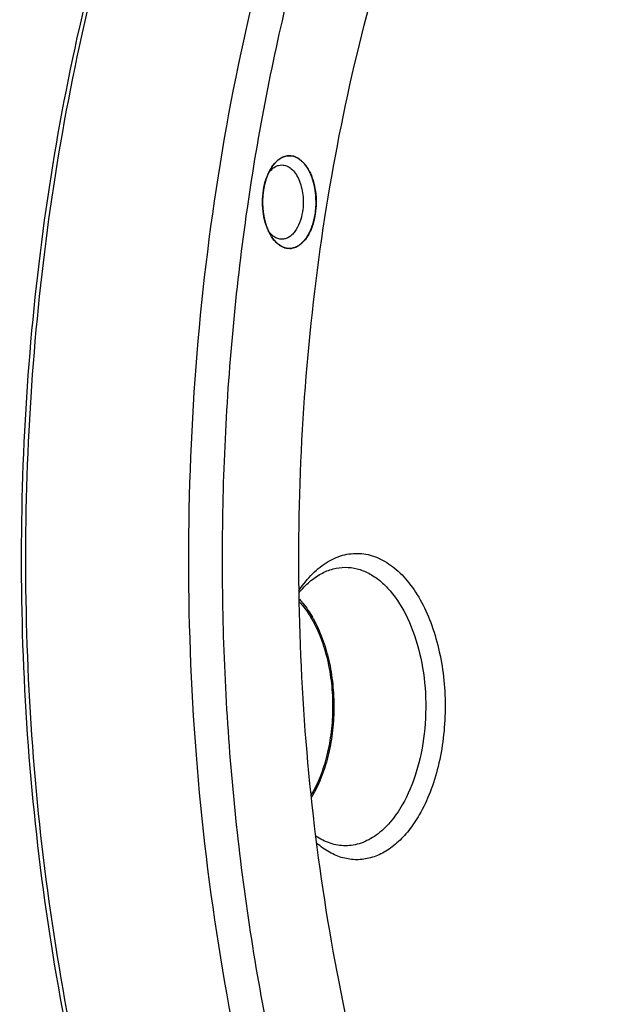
# Model space of a CAD drawing. Header units: millimetres. Extents: x -131 to 420, y 0 to 297.
# Tile 7 of 28: x -97 to -84, y 47 to 68. Entities that reach past the tile are written whole.
import ezdxf

# ---------------------------------------------------------------- set-up
doc = ezdxf.new("R2010")
doc.units = ezdxf.units.MM
doc.header["$LTSCALE"] = 23.1
doc.layers.get('0').update_dxf_attribs({"linetype": 'CONTINUOUS'})
for name, color, linetype in [('02___PRT_ALL_AXES', 7, 'CONTINUOUS'), ('7_ALL_FEATURES', 7, 'CONTINUOUS'), ('AXIS-OSI', 7, 'CONTINUOUS')]:
    doc.layers.add(name, color=color, linetype=linetype)

msp = doc.modelspace()

# ---------------------------------------------------------------- linework, layer by layer
at = {"color": 7, "linetype": 'Continuous'}
for p, q in [((-91.3398, 64.9202), (-91.3414, 64.9147)), ((-91.2732, 65.0966), (-91.2764, 65.0898)), ((-91.3641, 64.8267), (-91.3656, 64.82)), ((-91.4024, 64.5204), (-91.4026, 64.5143)), ((-91.396, 64.6234), (-91.3966, 64.6162)), ((-91.3966, 64.3125), (-91.3959, 64.3039)), ((-91.3658, 64.1096), (-91.364, 64.1015)), ((-91.3109, 63.9215), (-91.309, 63.9164)), ((-91.2761, 63.8379), (-91.2735, 63.8324))]:
    msp.add_line(p, q, dxfattribs=at)
for points, knots in [([(-99.7247, 34.5526), (-100.378, 35.6841), (-101.573, 38.1075), (-102.9887, 42.0151), (-104.0595, 46.2348), (-104.763, 50.6772), (-105.0849, 55.2487), (-105.0183, 59.8524), (-104.5648, 64.3906), (-103.7336, 68.7671), (-102.542, 72.8898), (-101.014, 76.6723), (-99.1795, 80.0361), (-97.0723, 82.9117), (-94.7302, 85.2375), (-92.5768, 86.6961), (-90.7942, 87.5113), (-89.4534, 87.9446), (-88.0953, 88.2061), (-87.1818, 88.2645), (-86.7278, 88.2645)], [0, 0, 0, 0, 0.0623418, 0.1285605, 0.1979793, 0.2697453, 0.3428901, 0.4163805, 0.4891677, 0.5602351, 0.6286479, 0.6936064, 0.7545062, 0.8110079, 0.8631178, 0.9112707, 0.9341679, 0.9564617, 0.9783381, 1, 1, 1, 1]), ([(-85.822, 36.6953), (-86.3438, 37.5991), (-87.3098, 39.5224), (-88.4921, 42.6106), (-89.4329, 45.9383), (-90.1159, 49.449), (-90.53, 53.0835), (-90.668, 56.7804), (-90.5276, 60.477), (-90.1112, 64.1107), (-89.4258, 67.6201), (-88.483, 70.9459), (-87.2984, 74.0322), (-85.8915, 76.8272), (-84.285, 79.2843), (-82.5033, 81.3625), (-80.5746, 83.0252), (-79.1651, 83.8617), (-78.4524, 84.1904)], [0, 0, 0, 0, 0.0598961, 0.1232381, 0.1895192, 0.2581053, 0.3282743, 0.3992472, 0.4702165, 0.5403753, 0.6089444, 0.6752027, 0.7385179, 0.7983818, 0.8544515, 0.9065975, 0.954959, 1, 1, 1, 1]), ([(-90.2683, 64.2054), (-90.267, 64.2191), (-90.2645, 64.2466), (-90.2613, 64.281), (-90.2588, 64.3085), (-90.2569, 64.3291), (-90.255, 64.3497), (-90.2534, 64.3669), (-90.2521, 64.3806), (-90.2513, 64.3892), (-90.2507, 64.3961), (-90.2503, 64.4004), (-90.25, 64.4038), (-90.2497, 64.4064), (-90.2495, 64.4085), (-90.2496, 64.4103), (-90.2496, 64.4121), (-90.2497, 64.4143), (-90.2498, 64.4178), (-90.25, 64.424), (-90.2502, 64.4329), (-90.2505, 64.4435), (-90.2509, 64.4576), (-90.2514, 64.4753), (-90.252, 64.4965), (-90.2526, 64.5177), (-90.2532, 64.5389), (-90.2537, 64.5566), (-90.2541, 64.5707), (-90.2544, 64.5813), (-90.2547, 64.5919), (-90.255, 64.6007), (-90.2552, 64.6078), (-90.2553, 64.6122), (-90.2554, 64.6153), (-90.2554, 64.6171), (-90.2557, 64.6188), (-90.256, 64.6209), (-90.2565, 64.6244), (-90.2572, 64.6286), (-90.2582, 64.6355), (-90.2595, 64.644), (-90.2611, 64.6543), (-90.2632, 64.668), (-90.2658, 64.6851), (-90.2689, 64.7056), (-90.2721, 64.7261), (-90.2752, 64.7467), (-90.2783, 64.7672), (-90.2809, 64.7843), (-90.2828, 64.7963), (-90.2838, 64.8031), (-90.2846, 64.8083), (-90.2852, 64.8125), (-90.2857, 64.8155), (-90.286, 64.8172), (-90.2861, 64.8183), (-90.2862, 64.8192), (-90.2865, 64.82), (-90.2869, 64.8213), (-90.2877, 64.8241), (-90.2888, 64.8281), (-90.2902, 64.8328), (-90.292, 64.8391), (-90.2944, 64.847), (-90.2971, 64.8565), (-90.3008, 64.8691), (-90.3054, 64.8849), (-90.3128, 64.9102), (-90.3201, 64.9355), (-90.3266, 64.9576), (-90.3303, 64.9702), (-90.333, 64.9797), (-90.3358, 64.9891), (-90.3379, 64.9963), (-90.3393, 65.001), (-90.3398, 65.003), (-90.3403, 65.0045), (-90.3406, 65.0058), (-90.3411, 65.0068), (-90.3417, 65.0082), (-90.3425, 65.0099), (-90.3438, 65.0126), (-90.3454, 65.0161), (-90.3473, 65.0202), (-90.3499, 65.0257), (-90.3544, 65.0354), (-90.3608, 65.0492), (-90.3685, 65.0657), (-90.3787, 65.0878), (-90.3889, 65.1099), (-90.3979, 65.1292), (-90.403, 65.1402), (-90.4069, 65.1485), (-90.4101, 65.1554), (-90.4126, 65.1609), (-90.4142, 65.1643), (-90.4155, 65.1671), (-90.4163, 65.1689), (-90.4171, 65.1699), (-90.4179, 65.1711), (-90.4189, 65.1724), (-90.4201, 65.1741), (-90.4217, 65.1764), (-90.4244, 65.1803), (-90.4284, 65.1859), (-90.4347, 65.1948), (-90.4426, 65.206), (-90.4521, 65.2194), (-90.4616, 65.2328), (-90.4711, 65.2463), (-90.479, 65.2574), (-90.4854, 65.2664), (-90.4901, 65.2731), (-90.4949, 65.2798), (-90.4988, 65.2854), (-90.502, 65.2899), (-90.5044, 65.2932), (-90.5064, 65.296), (-90.5079, 65.2983), (-90.5089, 65.2996), (-90.5097, 65.3008), (-90.5104, 65.3014), (-90.5111, 65.302), (-90.5124, 65.3033), (-90.5145, 65.3051), (-90.5172, 65.3075), (-90.5208, 65.3107), (-90.5254, 65.3148), (-90.5326, 65.3212), (-90.5417, 65.3293), (-90.5526, 65.339), (-90.5635, 65.3487), (-90.5744, 65.3585), (-90.5853, 65.3682), (-90.5944, 65.3762), (-90.6017, 65.3827), (-90.6062, 65.3868), (-90.6099, 65.39), (-90.6126, 65.3924), (-90.6146, 65.3942), (-90.616, 65.3955), (-90.6167, 65.3961), (-90.6174, 65.3967), (-90.6181, 65.3969), (-90.6189, 65.3973), (-90.6198, 65.3978), (-90.6216, 65.3986), (-90.624, 65.3997), (-90.627, 65.4011), (-90.6309, 65.403), (-90.6359, 65.4053), (-90.6418, 65.4081), (-90.6477, 65.4109), (-90.6556, 65.4146), (-90.6654, 65.4192), (-90.6773, 65.4248), (-90.6891, 65.4304), (-90.7009, 65.4359), (-90.7108, 65.4406), (-90.7187, 65.4443), (-90.7236, 65.4466), (-90.727, 65.4482), (-90.729, 65.4491), (-90.7305, 65.4498), (-90.7317, 65.4504), (-90.7327, 65.4509), (-90.7337, 65.4514), (-90.735, 65.4514), (-90.737, 65.4517), (-90.7396, 65.4519), (-90.7426, 65.4522), (-90.7457, 65.4525), (-90.7498, 65.4529), (-90.7549, 65.4534), (-90.761, 65.454), (-90.7671, 65.4546), (-90.7793, 65.4558), (-90.7936, 65.4571), (-90.8099, 65.4587), (-90.8201, 65.4597), (-90.8283, 65.4605), (-90.8344, 65.4611), (-90.8395, 65.4616), (-90.8436, 65.462), (-90.8467, 65.4623), (-90.8492, 65.4625), (-90.8512, 65.4627), (-90.8525, 65.4629), (-90.8535, 65.4629), (-90.8542, 65.463), (-90.8547, 65.4629), (-90.8552, 65.4627), (-90.8561, 65.4625), (-90.8573, 65.4622), (-90.8594, 65.4616), (-90.8619, 65.4609), (-90.8659, 65.4599), (-90.871, 65.4585), (-90.877, 65.4569), (-90.8851, 65.4547), (-90.8992, 65.4509), (-90.9154, 65.4466), (-90.9315, 65.4423), (-90.9416, 65.4396), (-90.9497, 65.4374), (-90.9558, 65.4358), (-90.9608, 65.4344), (-90.9648, 65.4333), (-90.9679, 65.4325), (-90.9704, 65.4318), (-90.9722, 65.4314), (-90.9731, 65.4311), (-90.9736, 65.431), (-90.974, 65.4306), (-90.9746, 65.4303), (-90.9756, 65.4296), (-90.9768, 65.4288), (-90.9782, 65.4279), (-90.9801, 65.4266), (-90.9825, 65.4251), (-90.9863, 65.4226), (-90.993, 65.4182), (-91.0026, 65.4119), (-91.014, 65.4043), (-91.0255, 65.3968), (-91.0369, 65.3893), (-91.0484, 65.3817), (-91.0579, 65.3754), (-91.0656, 65.3704), (-91.0713, 65.3666), (-91.0761, 65.3635), (-91.0799, 65.361), (-91.0823, 65.3594), (-91.0842, 65.3582), (-91.0853, 65.3575), (-91.086, 65.357), (-91.0864, 65.3568), (-91.0867, 65.3564), (-91.0873, 65.3557), (-91.0887, 65.3541), (-91.0908, 65.3518), (-91.0933, 65.349), (-91.0959, 65.3462), (-91.0992, 65.3424), (-91.1052, 65.3358), (-91.1136, 65.3264), (-91.1238, 65.3151), (-91.1339, 65.3039), (-91.144, 65.2926), (-91.1525, 65.2832), (-91.1593, 65.2757), (-91.1643, 65.27), (-91.1694, 65.2644), (-91.1736, 65.2597), (-91.177, 65.2559), (-91.1795, 65.2531), (-91.1817, 65.2507), (-91.1834, 65.2489), (-91.1844, 65.2477), (-91.1853, 65.2468), (-91.1858, 65.2461), (-91.1862, 65.2457), (-91.1866, 65.245), (-91.1872, 65.244), (-91.1881, 65.2424), (-91.1896, 65.2398), (-91.1914, 65.2367), (-91.1944, 65.2316), (-91.1981, 65.2253), (-91.204, 65.2152), (-91.2113, 65.2026), (-91.2202, 65.1875), (-91.229, 65.1723), (-91.2408, 65.1521), (-91.2555, 65.1269), (-91.2673, 65.1067), (-91.2732, 65.0966)], [0, 0, 0, 0, 0.015625, 0.03125, 0.0390625, 0.046875, 0.0546875, 0.0625, 0.0664062, 0.0703125, 0.0722656, 0.0742188, 0.0751953, 0.0761719, 0.0771484, 0.0776367, 0.078125, 0.0791016, 0.0800781, 0.0820312, 0.0859375, 0.0898438, 0.09375, 0.1015625, 0.109375, 0.1171875, 0.125, 0.1328125, 0.1367188, 0.140625, 0.1445312, 0.1484375, 0.1503906, 0.1523438, 0.1533203, 0.1538086, 0.1542969, 0.1552734, 0.15625, 0.1582031, 0.1601562, 0.1640625, 0.1679688, 0.171875, 0.1796875, 0.1875, 0.1953125, 0.203125, 0.2109375, 0.21875, 0.2226562, 0.2246094, 0.2265625, 0.2285156, 0.2294922, 0.2299805, 0.2304688, 0.2307129, 0.230957, 0.2314453, 0.2324219, 0.234375, 0.2363281, 0.2382812, 0.2421875, 0.2460938, 0.25, 0.2578125, 0.265625, 0.28125, 0.2890625, 0.2929688, 0.296875, 0.3007812, 0.3046875, 0.3056641, 0.3066406, 0.3071289, 0.3076172, 0.3081055, 0.3085938, 0.3095703, 0.3105469, 0.3125, 0.3144531, 0.3164062, 0.3203125, 0.328125, 0.3359375, 0.34375, 0.359375, 0.3671875, 0.3710938, 0.375, 0.3789062, 0.3808594, 0.3828125, 0.3837891, 0.3847656, 0.3852539, 0.3857422, 0.3867188, 0.3876953, 0.3886719, 0.390625, 0.3945312, 0.3984375, 0.40625, 0.4140625, 0.421875, 0.4296875, 0.4375, 0.4414062, 0.4453125, 0.4492188, 0.453125, 0.4550781, 0.4570312, 0.4589844, 0.4599609, 0.4609375, 0.4614258, 0.4619141, 0.4624023, 0.4628906, 0.4648438, 0.4667969, 0.46875, 0.4726562, 0.4765625, 0.484375, 0.4921875, 0.5, 0.5078125, 0.515625, 0.5234375, 0.5273438, 0.53125, 0.5332031, 0.5351562, 0.5371094, 0.5375977, 0.5380859, 0.5385742, 0.5390625, 0.5395508, 0.5400391, 0.5410156, 0.5429688, 0.5449219, 0.546875, 0.5507812, 0.5546875, 0.5585938, 0.5625, 0.5703125, 0.578125, 0.5859375, 0.59375, 0.6015625, 0.6054688, 0.609375, 0.6113281, 0.6123047, 0.6132812, 0.6142578, 0.6147461, 0.6152344, 0.6162109, 0.6171875, 0.6191406, 0.6210938, 0.6230469, 0.625, 0.6289062, 0.6328125, 0.6367188, 0.640625, 0.65625, 0.6640625, 0.671875, 0.6757812, 0.6796875, 0.6835938, 0.6855469, 0.6875, 0.6894531, 0.6904297, 0.6914062, 0.6918945, 0.6923828, 0.692627, 0.6928711, 0.6933594, 0.6943359, 0.6953125, 0.6972656, 0.6992188, 0.703125, 0.7070312, 0.7109375, 0.71875, 0.734375, 0.7421875, 0.75, 0.7539062, 0.7578125, 0.7617188, 0.7636719, 0.765625, 0.7675781, 0.7685547, 0.769043, 0.7692871, 0.7695312, 0.7700195, 0.7705078, 0.7714844, 0.7724609, 0.7734375, 0.7753906, 0.7773438, 0.78125, 0.7890625, 0.796875, 0.8046875, 0.8125, 0.8203125, 0.828125, 0.8320312, 0.8359375, 0.8398438, 0.8417969, 0.84375, 0.8447266, 0.8457031, 0.8459473, 0.8461914, 0.8464355, 0.8466797, 0.8476562, 0.8496094, 0.8515625, 0.8535156, 0.8554688, 0.859375, 0.8671875, 0.875, 0.8828125, 0.890625, 0.8984375, 0.9023438, 0.90625, 0.9101562, 0.9140625, 0.9160156, 0.9179688, 0.9199219, 0.9208984, 0.921875, 0.9223633, 0.9228516, 0.9230957, 0.9233398, 0.9238281, 0.9248047, 0.9257812, 0.9277344, 0.9296875, 0.9335938, 0.9375, 0.9453125, 0.953125, 0.9609375, 0.96875, 0.984375, 1, 1, 1, 1]), ([(-91.2342, 65.1713), (-91.2237, 65.1895), (-91.1823, 65.2561), (-91.1312, 65.3171), (-91.0881, 65.3552)], [0, 0, 0, 0, 0.2669188, 1, 1, 1, 1]), ([(-91.0881, 65.3552), (-91.0749, 65.3668), (-91.0235, 65.4082), (-90.963, 65.4391), (-90.9163, 65.4519)], [0, 0, 0, 0, 0.2659897, 1, 1, 1, 1]), ([(-90.9163, 65.4519), (-90.8702, 65.4645), (-90.769, 65.4706), (-90.6223, 65.4113), (-90.4934, 65.2942), (-90.387, 65.1292), (-90.3072, 64.9257), (-90.2414, 64.6154), (-90.2432, 64.3675), (-90.2683, 64.2054)], [0, 0, 0, 0, 0.0892196, 0.1823471, 0.2878638, 0.4093008, 0.5458141, 0.6936645, 1, 1, 1, 1]), ([(-91.3837, 64.723), (-91.371, 64.8047), (-91.335, 64.9595), (-91.272, 65.1059), (-91.2342, 65.1713)], [0, 0, 0, 0, 0.5226525, 1, 1, 1, 1]), ([(-91.2636, 65.1079), (-91.2534, 65.1209), (-91.2136, 65.1676), (-91.165, 65.2075), (-91.1254, 65.2286)], [0, 0, 0, 0, 0.2689847, 1, 1, 1, 1]), ([(-91.1254, 65.2286), (-91.1042, 65.24), (-91.0599, 65.2579), (-91.0124, 65.2642), (-90.9893, 65.2642)], [0, 0, 0, 0, 0.5104172, 1, 1, 1, 1]), ([(-90.9893, 65.2642), (-90.9536, 65.2642), (-90.8784, 65.2484), (-90.7769, 65.1826), (-90.6887, 65.0806), (-90.6166, 64.9483), (-90.5636, 64.7918), (-90.5213, 64.5597), (-90.5246, 64.3768), (-90.5432, 64.2571)], [0, 0, 0, 0, 0.0881171, 0.1844739, 0.2940692, 0.4180928, 0.5548455, 0.7007415, 1, 1, 1, 1]), ([(-91.3414, 64.9147), (-91.3419, 64.9131), (-91.3425, 64.9108), (-91.3434, 64.9077), (-91.344, 64.9057), (-91.3444, 64.9042), (-91.3447, 64.9032), (-91.3449, 64.9024), (-91.3452, 64.9015), (-91.3457, 64.8997), (-91.3464, 64.8973), (-91.3472, 64.8943), (-91.348, 64.8914), (-91.3487, 64.8889), (-91.3491, 64.8872), (-91.3494, 64.8862), (-91.3496, 64.8855), (-91.3499, 64.8845), (-91.3503, 64.8829), (-91.3508, 64.8809), (-91.3514, 64.8785), (-91.352, 64.8765), (-91.3523, 64.8751), (-91.3525, 64.8743), (-91.3527, 64.8738), (-91.3529, 64.873), (-91.3531, 64.872), (-91.3536, 64.8702), (-91.3542, 64.8678), (-91.355, 64.8648), (-91.356, 64.8608), (-91.3572, 64.8558), (-91.3584, 64.8507), (-91.3594, 64.8467), (-91.36, 64.8442), (-91.3605, 64.8421), (-91.3609, 64.8402), (-91.3617, 64.837), (-91.3628, 64.8323), (-91.3636, 64.8286), (-91.3641, 64.8267)], [0, 0, 0, 0, 0.0625, 0.09375, 0.125, 0.140625, 0.15625, 0.1640625, 0.171875, 0.1875, 0.21875, 0.25, 0.28125, 0.3125, 0.328125, 0.3359375, 0.34375, 0.359375, 0.375, 0.40625, 0.4375, 0.46875, 0.484375, 0.4921875, 0.5, 0.5078125, 0.515625, 0.53125, 0.5625, 0.59375, 0.625, 0.6875, 0.75, 0.78125, 0.8125, 0.828125, 0.84375, 0.875, 0.9375, 1, 1, 1, 1]), ([(-91.3107, 65.0074), (-91.3113, 65.006), (-91.3121, 65.0038), (-91.3131, 65.0008), (-91.3138, 64.999), (-91.3144, 64.9975), (-91.3147, 64.9966), (-91.315, 64.9959), (-91.3153, 64.995), (-91.3159, 64.9933), (-91.3167, 64.991), (-91.318, 64.9873), (-91.3197, 64.9827), (-91.3216, 64.977), (-91.3235, 64.9714), (-91.3255, 64.9658), (-91.3273, 64.9601), (-91.3292, 64.9544), (-91.331, 64.9487), (-91.3328, 64.9429), (-91.3347, 64.9372), (-91.337, 64.9296), (-91.3387, 64.924), (-91.3398, 64.9202)], [0, 0, 0, 0, 0.0625, 0.09375, 0.125, 0.140625, 0.15625, 0.1640625, 0.171875, 0.1875, 0.21875, 0.25, 0.3125, 0.375, 0.4375, 0.5, 0.5625, 0.625, 0.6875, 0.75, 0.8125, 0.875, 1, 1, 1, 1]), ([(-91.2764, 65.0898), (-91.277, 65.0885), (-91.2779, 65.0864), (-91.2792, 65.0837), (-91.28, 65.082), (-91.2806, 65.0806), (-91.281, 65.0797), (-91.2813, 65.0791), (-91.2817, 65.0782), (-91.2823, 65.0767), (-91.2833, 65.0745), (-91.2848, 65.0711), (-91.2867, 65.0668), (-91.289, 65.0615), (-91.2912, 65.0562), (-91.2935, 65.051), (-91.2957, 65.0456), (-91.2986, 65.0385), (-91.3015, 65.0313), (-91.304, 65.0251), (-91.3054, 65.0214), (-91.3075, 65.0158), (-91.3093, 65.0112), (-91.3107, 65.0074)], [0, 0, 0, 0, 0.0625, 0.09375, 0.125, 0.140625, 0.15625, 0.1640625, 0.171875, 0.1875, 0.21875, 0.25, 0.3125, 0.375, 0.4375, 0.5, 0.5625, 0.625, 0.75, 0.8125, 0.84375, 0.875, 1, 1, 1, 1]), ([(-91.2342, 63.7571), (-91.272, 63.8225), (-91.335, 63.969), (-91.4102, 64.292), (-91.41, 64.5525), (-91.3837, 64.723)], [0, 0, 0, 0, 0.2283137, 0.4782645, 1, 1, 1, 1]), ([(-91.3837, 64.723), (-91.3839, 64.7213), (-91.3843, 64.7188), (-91.3848, 64.7154), (-91.3851, 64.7133), (-91.3854, 64.7116), (-91.3855, 64.7105), (-91.3857, 64.7097), (-91.3858, 64.7087), (-91.3861, 64.7068), (-91.3864, 64.7042), (-91.387, 64.7), (-91.3878, 64.6947), (-91.3889, 64.6862), (-91.3901, 64.6777), (-91.3911, 64.6691), (-91.3918, 64.6627), (-91.3926, 64.6563), (-91.3933, 64.6499), (-91.3939, 64.6445), (-91.3943, 64.6402), (-91.3948, 64.6357), (-91.3953, 64.6301), (-91.3957, 64.6256), (-91.396, 64.6234)], [0, 0, 0, 0, 0.0625, 0.09375, 0.125, 0.140625, 0.15625, 0.1640625, 0.171875, 0.1875, 0.21875, 0.25, 0.3125, 0.375, 0.5, 0.5625, 0.625, 0.6875, 0.75, 0.8125, 0.84375, 0.875, 0.9375, 1, 1, 1, 1]), ([(-91.3656, 64.82), (-91.3659, 64.8183), (-91.3664, 64.8159), (-91.3671, 64.8126), (-91.3676, 64.8106), (-91.3679, 64.8089), (-91.3682, 64.8079), (-91.3683, 64.8071), (-91.3685, 64.8061), (-91.3689, 64.8043), (-91.3694, 64.8017), (-91.3703, 64.7976), (-91.3713, 64.7925), (-91.3729, 64.7842), (-91.3746, 64.776), (-91.3761, 64.7676), (-91.3772, 64.7614), (-91.3784, 64.7552), (-91.3794, 64.7489), (-91.3803, 64.7437), (-91.381, 64.7394), (-91.3817, 64.735), (-91.3826, 64.7296), (-91.3833, 64.7252), (-91.3837, 64.723)], [0, 0, 0, 0, 0.0625, 0.09375, 0.125, 0.140625, 0.15625, 0.1640625, 0.171875, 0.1875, 0.21875, 0.25, 0.3125, 0.375, 0.5, 0.5625, 0.625, 0.6875, 0.75, 0.8125, 0.84375, 0.875, 0.9375, 1, 1, 1, 1]), ([(-91.4026, 64.5143), (-91.4028, 64.5055), (-91.4032, 64.4881), (-91.4034, 64.4663), (-91.4033, 64.4488), (-91.4031, 64.4379), (-91.403, 64.4292), (-91.4028, 64.4203), (-91.4026, 64.4136), (-91.4025, 64.4092)], [0, 0, 0, 0, 0.25, 0.5, 0.625, 0.75, 0.8125, 0.875, 1, 1, 1, 1]), ([(-91.3966, 64.6162), (-91.3968, 64.6145), (-91.397, 64.6119), (-91.3973, 64.6085), (-91.3975, 64.6063), (-91.3976, 64.6046), (-91.3977, 64.6035), (-91.3978, 64.6027), (-91.3978, 64.6016), (-91.398, 64.5997), (-91.3982, 64.597), (-91.3984, 64.5938), (-91.3987, 64.5905), (-91.3989, 64.5878), (-91.399, 64.5859), (-91.3991, 64.5849), (-91.3992, 64.584), (-91.3992, 64.5829), (-91.3994, 64.5812), (-91.3995, 64.579), (-91.3997, 64.5764), (-91.3998, 64.5743), (-91.3999, 64.5728), (-91.4, 64.5719), (-91.4, 64.5713), (-91.4001, 64.5704), (-91.4001, 64.5693), (-91.4002, 64.5674), (-91.4004, 64.5647), (-91.4006, 64.5615), (-91.4008, 64.5571), (-91.4011, 64.5517), (-91.4014, 64.5463), (-91.4016, 64.5419), (-91.4017, 64.5392), (-91.4018, 64.537), (-91.4019, 64.535), (-91.402, 64.5315), (-91.4022, 64.5264), (-91.4023, 64.5224), (-91.4024, 64.5204)], [0, 0, 0, 0, 0.0625, 0.09375, 0.125, 0.140625, 0.15625, 0.1640625, 0.171875, 0.1875, 0.21875, 0.25, 0.28125, 0.3125, 0.328125, 0.3359375, 0.34375, 0.359375, 0.375, 0.40625, 0.4375, 0.46875, 0.484375, 0.4921875, 0.5, 0.5078125, 0.515625, 0.53125, 0.5625, 0.59375, 0.625, 0.6875, 0.75, 0.78125, 0.8125, 0.828125, 0.84375, 0.875, 0.9375, 1, 1, 1, 1]), ([(-91.4025, 64.4092), (-91.4024, 64.4074), (-91.4023, 64.4048), (-91.4022, 64.4013), (-91.4021, 64.3991), (-91.402, 64.3974), (-91.402, 64.3963), (-91.402, 64.3955), (-91.4019, 64.3944), (-91.4018, 64.3925), (-91.4017, 64.3898), (-91.4016, 64.3865), (-91.4014, 64.3833), (-91.4013, 64.3806), (-91.4012, 64.3786), (-91.4012, 64.3776), (-91.4011, 64.3768), (-91.4011, 64.3756), (-91.401, 64.3739), (-91.4008, 64.3717), (-91.4007, 64.3691), (-91.4006, 64.367), (-91.4005, 64.3655), (-91.4005, 64.3646), (-91.4004, 64.364), (-91.4004, 64.3631), (-91.4003, 64.362), (-91.4002, 64.3601), (-91.4, 64.3574), (-91.3998, 64.3542), (-91.3995, 64.3498), (-91.3992, 64.3444), (-91.3987, 64.3379), (-91.3983, 64.3325), (-91.398, 64.3282), (-91.3974, 64.3219), (-91.397, 64.3167), (-91.3966, 64.3125)], [0, 0, 0, 0, 0.0625, 0.09375, 0.125, 0.140625, 0.15625, 0.1640625, 0.171875, 0.1875, 0.21875, 0.25, 0.28125, 0.3125, 0.328125, 0.3359375, 0.34375, 0.359375, 0.375, 0.40625, 0.4375, 0.46875, 0.484375, 0.4921875, 0.5, 0.5078125, 0.515625, 0.53125, 0.5625, 0.59375, 0.625, 0.6875, 0.75, 0.8125, 0.84375, 0.875, 1, 1, 1, 1]), ([(-91.3959, 64.3039), (-91.3955, 64.3), (-91.3949, 64.2942), (-91.3941, 64.2865), (-91.3936, 64.2816), (-91.3932, 64.2778), (-91.3929, 64.2753), (-91.3927, 64.2734), (-91.3925, 64.2713), (-91.392, 64.2676), (-91.3914, 64.2623), (-91.3906, 64.2559), (-91.3898, 64.2495), (-91.3892, 64.2447), (-91.3888, 64.2415), (-91.3886, 64.2398), (-91.3884, 64.2383), (-91.3881, 64.2364), (-91.3878, 64.234), (-91.3872, 64.2302), (-91.3866, 64.2254), (-91.3857, 64.2197), (-91.3851, 64.215), (-91.3846, 64.2116), (-91.3843, 64.2097), (-91.3841, 64.2083), (-91.3838, 64.2067), (-91.3835, 64.2046), (-91.3829, 64.2009), (-91.382, 64.1957), (-91.381, 64.1894), (-91.38, 64.1831), (-91.379, 64.1768), (-91.3775, 64.1685), (-91.3759, 64.1602), (-91.3744, 64.1519), (-91.3734, 64.1467), (-91.3726, 64.1425), (-91.3718, 64.1385), (-91.3704, 64.1315), (-91.3683, 64.1215), (-91.3666, 64.1136), (-91.3658, 64.1096)], [0, 0, 0, 0, 0.0625, 0.09375, 0.125, 0.140625, 0.15625, 0.1640625, 0.171875, 0.1875, 0.21875, 0.25, 0.28125, 0.3125, 0.3203125, 0.328125, 0.3359375, 0.34375, 0.359375, 0.375, 0.40625, 0.4375, 0.46875, 0.484375, 0.4921875, 0.5, 0.5078125, 0.515625, 0.53125, 0.5625, 0.59375, 0.625, 0.65625, 0.6875, 0.75, 0.78125, 0.8125, 0.828125, 0.84375, 0.875, 0.9375, 1, 1, 1, 1]), ([(-91.364, 64.1015), (-91.3636, 64.0998), (-91.3631, 64.0974), (-91.3623, 64.0942), (-91.3619, 64.0921), (-91.3615, 64.0905), (-91.3613, 64.0895), (-91.3611, 64.0887), (-91.3608, 64.0877), (-91.3604, 64.0859), (-91.3598, 64.0834), (-91.3588, 64.0794), (-91.3577, 64.0744), (-91.3562, 64.0684), (-91.3546, 64.0624), (-91.3531, 64.0564), (-91.3516, 64.0504), (-91.35, 64.0445), (-91.3484, 64.0385), (-91.3468, 64.0326), (-91.3452, 64.0267), (-91.3429, 64.0188), (-91.3411, 64.0127), (-91.34, 64.0088)], [0, 0, 0, 0, 0.0625, 0.09375, 0.125, 0.140625, 0.15625, 0.1640625, 0.171875, 0.1875, 0.21875, 0.25, 0.3125, 0.375, 0.4375, 0.5, 0.5625, 0.625, 0.6875, 0.75, 0.8125, 0.875, 1, 1, 1, 1]), ([(-91.2342, 63.7571), (-91.2294, 63.7503), (-91.2198, 63.7368), (-91.2054, 63.7166), (-91.191, 63.6963), (-91.179, 63.6794), (-91.1695, 63.6659), (-91.1623, 63.6558), (-91.1563, 63.6473), (-91.1515, 63.6406), (-91.1485, 63.6364), (-91.1461, 63.633), (-91.1446, 63.6309), (-91.1434, 63.6292), (-91.1422, 63.6274), (-91.1404, 63.6259), (-91.1383, 63.6241), (-91.1355, 63.6216), (-91.132, 63.6185), (-91.1279, 63.6147), (-91.1223, 63.6098), (-91.1153, 63.6035), (-91.1069, 63.5961), (-91.0957, 63.5861), (-91.0817, 63.5737), (-91.0677, 63.5612), (-91.0566, 63.5513), (-91.0496, 63.5451), (-91.0447, 63.5407), (-91.0419, 63.5382), (-91.0398, 63.5363), (-91.038, 63.5348), (-91.0366, 63.5335), (-91.0356, 63.5326), (-91.0347, 63.5318), (-91.034, 63.5315), (-91.0332, 63.5311), (-91.0323, 63.5307), (-91.03, 63.5296), (-91.0266, 63.528), (-91.022, 63.5259), (-91.0175, 63.5237), (-91.0114, 63.5209), (-91.0038, 63.5173), (-90.9947, 63.513), (-90.9856, 63.5087), (-90.9765, 63.5045), (-90.9674, 63.5002), (-90.9583, 63.4959), (-90.9492, 63.4916), (-90.9416, 63.4881), (-90.9356, 63.4852), (-90.931, 63.4831), (-90.9265, 63.4809), (-90.9231, 63.4793), (-90.9208, 63.4782), (-90.9198, 63.4778), (-90.9191, 63.4774), (-90.9183, 63.477), (-90.9173, 63.477), (-90.9162, 63.4769), (-90.9146, 63.4767), (-90.9126, 63.4765), (-90.9103, 63.4763), (-90.9071, 63.476), (-90.9016, 63.4755), (-90.8938, 63.4747), (-90.8813, 63.4735), (-90.8656, 63.472), (-90.8499, 63.4704), (-90.8373, 63.4692), (-90.8279, 63.4683), (-90.8201, 63.4676), (-90.8138, 63.4669), (-90.8099, 63.4666), (-90.8067, 63.4663), (-90.8044, 63.466), (-90.802, 63.4658), (-90.8, 63.4656), (-90.7987, 63.4655), (-90.7979, 63.4654), (-90.7973, 63.4655), (-90.7967, 63.4657), (-90.7959, 63.4659), (-90.7946, 63.4662), (-90.7926, 63.4668), (-90.7895, 63.4676), (-90.7857, 63.4686), (-90.7794, 63.4703), (-90.7717, 63.4724), (-90.7624, 63.4749), (-90.7499, 63.4782), (-90.7375, 63.4816), (-90.7251, 63.4849), (-90.7158, 63.4874), (-90.708, 63.4895), (-90.7018, 63.4911), (-90.6971, 63.4924), (-90.6925, 63.4936), (-90.6886, 63.4947), (-90.6855, 63.4955), (-90.6835, 63.496), (-90.682, 63.4964), (-90.6808, 63.4968), (-90.6799, 63.497), (-90.6791, 63.4972), (-90.6785, 63.4973), (-90.6779, 63.4978), (-90.6772, 63.4982), (-90.6763, 63.4988), (-90.6752, 63.4996), (-90.6737, 63.5005), (-90.6719, 63.5017), (-90.6689, 63.5037), (-90.6653, 63.5061), (-90.6609, 63.509), (-90.6565, 63.5119), (-90.6506, 63.5157), (-90.6432, 63.5206), (-90.6344, 63.5264), (-90.6227, 63.5341), (-90.6109, 63.5418), (-90.5992, 63.5496), (-90.5903, 63.5554), (-90.583, 63.5602), (-90.5771, 63.5641), (-90.5735, 63.5665), (-90.5705, 63.5684), (-90.5687, 63.5696), (-90.5672, 63.5706), (-90.5657, 63.5715), (-90.5641, 63.5734), (-90.5621, 63.5756), (-90.5595, 63.5786), (-90.5562, 63.5822), (-90.5522, 63.5867), (-90.5469, 63.5926), (-90.5403, 63.5999), (-90.5324, 63.6088), (-90.5218, 63.6206), (-90.5086, 63.6353), (-90.4954, 63.6501), (-90.4848, 63.6619), (-90.4782, 63.6692), (-90.4736, 63.6744), (-90.471, 63.6774), (-90.469, 63.6796), (-90.4673, 63.6814), (-90.466, 63.6829), (-90.465, 63.684), (-90.4642, 63.6849), (-90.4636, 63.6859), (-90.4631, 63.6868), (-90.4624, 63.688), (-90.4607, 63.6909), (-90.4582, 63.6952), (-90.4548, 63.701), (-90.4515, 63.7067), (-90.447, 63.7144), (-90.4415, 63.724), (-90.4348, 63.7355), (-90.4281, 63.747), (-90.4192, 63.7624), (-90.4102, 63.7777), (-90.4013, 63.7931), (-90.3957, 63.8026), (-90.3913, 63.8103), (-90.3879, 63.8161), (-90.3846, 63.8218), (-90.3818, 63.8266), (-90.38, 63.8297), (-90.3792, 63.8312), (-90.3786, 63.8321), (-90.3781, 63.8336), (-90.3774, 63.8353), (-90.3766, 63.8375), (-90.3755, 63.8404), (-90.3742, 63.8438), (-90.3725, 63.8484), (-90.3695, 63.8563), (-90.3651, 63.8677), (-90.3583, 63.8859), (-90.3497, 63.9087), (-90.3411, 63.9315), (-90.3342, 63.9497), (-90.329, 63.9634), (-90.3247, 63.9748), (-90.3213, 63.9839), (-90.3187, 63.9907), (-90.3165, 63.9964), (-90.3148, 64.001), (-90.3135, 64.0044), (-90.3124, 64.0072), (-90.3119, 64.0098), (-90.3113, 64.0124), (-90.3106, 64.0156), (-90.3094, 64.0208), (-90.308, 64.0273), (-90.3057, 64.0376), (-90.3028, 64.0505), (-90.2994, 64.066), (-90.2948, 64.0866), (-90.289, 64.1124), (-90.2821, 64.1434), (-90.2752, 64.1744), (-90.2706, 64.1951), (-90.2683, 64.2054)], [0, 0, 0, 0, 0.015625, 0.03125, 0.046875, 0.0625, 0.0703125, 0.078125, 0.0859375, 0.0898438, 0.09375, 0.0957031, 0.0976562, 0.0986328, 0.0996094, 0.1015625, 0.1035156, 0.1054688, 0.109375, 0.1132812, 0.1171875, 0.125, 0.1328125, 0.140625, 0.15625, 0.171875, 0.1796875, 0.1875, 0.1914062, 0.1933594, 0.1953125, 0.1972656, 0.1982422, 0.1992188, 0.2001953, 0.2006836, 0.2011719, 0.2021484, 0.203125, 0.2070312, 0.2109375, 0.2148438, 0.21875, 0.2265625, 0.234375, 0.2421875, 0.25, 0.2578125, 0.265625, 0.2734375, 0.28125, 0.2851562, 0.2890625, 0.2929688, 0.296875, 0.2978516, 0.2988281, 0.2993164, 0.2998047, 0.3007812, 0.3017578, 0.3027344, 0.3046875, 0.3066406, 0.3085938, 0.3125, 0.3203125, 0.328125, 0.34375, 0.359375, 0.3671875, 0.375, 0.3828125, 0.3867188, 0.390625, 0.3925781, 0.3945312, 0.3964844, 0.3984375, 0.3994141, 0.3999023, 0.4003906, 0.4008789, 0.4013672, 0.4023438, 0.4042969, 0.40625, 0.4101562, 0.4140625, 0.421875, 0.4296875, 0.4375, 0.453125, 0.4609375, 0.46875, 0.4765625, 0.4804688, 0.484375, 0.4882812, 0.4921875, 0.4941406, 0.4960938, 0.4970703, 0.4980469, 0.4990234, 0.4995117, 0.5, 0.5004883, 0.5009766, 0.5019531, 0.5029297, 0.5039062, 0.5058594, 0.5078125, 0.5117188, 0.515625, 0.5195312, 0.5234375, 0.53125, 0.5390625, 0.546875, 0.5625, 0.5703125, 0.578125, 0.5859375, 0.5898438, 0.59375, 0.5957031, 0.5976562, 0.5986328, 0.5996094, 0.6015625, 0.6035156, 0.6054688, 0.609375, 0.6132812, 0.6171875, 0.625, 0.6328125, 0.640625, 0.65625, 0.671875, 0.6796875, 0.6875, 0.6914062, 0.6933594, 0.6953125, 0.6972656, 0.6982422, 0.6992188, 0.7001953, 0.7006836, 0.7011719, 0.7021484, 0.703125, 0.7070312, 0.7109375, 0.7148438, 0.71875, 0.7265625, 0.734375, 0.7421875, 0.75, 0.765625, 0.7734375, 0.78125, 0.7851562, 0.7890625, 0.7929688, 0.796875, 0.7988281, 0.7993164, 0.7998047, 0.8007812, 0.8017578, 0.8027344, 0.8046875, 0.8066406, 0.8085938, 0.8125, 0.8203125, 0.828125, 0.84375, 0.859375, 0.8671875, 0.875, 0.8828125, 0.8867188, 0.890625, 0.8945312, 0.8964844, 0.8984375, 0.9003906, 0.9013672, 0.9023438, 0.9042969, 0.90625, 0.9101562, 0.9140625, 0.921875, 0.9296875, 0.9375, 0.953125, 0.96875, 0.984375, 1, 1, 1, 1]), ([(-90.5432, 64.2571), (-90.5557, 64.1763), (-90.5934, 64.026), (-90.6794, 63.8586), (-90.7674, 63.7585), (-90.8372, 63.705), (-90.9118, 63.6718), (-90.964, 63.6642), (-90.9893, 63.6642)], [0, 0, 0, 0, 0.3070683, 0.5776484, 0.6966553, 0.8050308, 0.9049123, 1, 1, 1, 1]), ([(-90.2683, 64.2054), (-90.2857, 64.093), (-90.328, 63.931), (-90.4228, 63.7408), (-90.5051, 63.6262), (-90.5988, 63.5387), (-90.7016, 63.4818), (-90.8102, 63.4587), (-90.8822, 63.4672), (-90.9163, 63.4765)], [0, 0, 0, 0, 0.3130031, 0.454459, 0.5832794, 0.6993221, 0.8044191, 0.9026677, 1, 1, 1, 1]), ([(-91.34, 64.0088), (-91.3395, 64.0072), (-91.3388, 64.0049), (-91.3379, 64.0018), (-91.3373, 63.9998), (-91.3368, 63.9983), (-91.3365, 63.9973), (-91.3363, 63.9966), (-91.336, 63.9957), (-91.3355, 63.994), (-91.3348, 63.9916), (-91.3336, 63.9877), (-91.3321, 63.9829), (-91.3302, 63.9772), (-91.3284, 63.9715), (-91.3265, 63.9658), (-91.3246, 63.9602), (-91.3221, 63.9526), (-91.3194, 63.9452), (-91.3171, 63.9386), (-91.3158, 63.9349), (-91.3139, 63.9296), (-91.3122, 63.9251), (-91.3109, 63.9215)], [0, 0, 0, 0, 0.0625, 0.09375, 0.125, 0.140625, 0.15625, 0.1640625, 0.171875, 0.1875, 0.21875, 0.25, 0.3125, 0.375, 0.4375, 0.5, 0.5625, 0.625, 0.75, 0.8125, 0.84375, 0.875, 1, 1, 1, 1]), ([(-91.309, 63.9164), (-91.3084, 63.9149), (-91.3076, 63.9127), (-91.3065, 63.9098), (-91.3058, 63.908), (-91.3052, 63.9065), (-91.3049, 63.9056), (-91.3046, 63.9049), (-91.3043, 63.9041), (-91.3036, 63.9025), (-91.3027, 63.9002), (-91.3017, 63.8975), (-91.3006, 63.8948), (-91.2997, 63.8926), (-91.2991, 63.891), (-91.2987, 63.8901), (-91.2984, 63.8895), (-91.2981, 63.8886), (-91.2975, 63.8871), (-91.2968, 63.8854), (-91.2959, 63.8832), (-91.2952, 63.8815), (-91.2946, 63.8802), (-91.2943, 63.8795), (-91.2941, 63.879), (-91.2938, 63.8783), (-91.2935, 63.8774), (-91.2928, 63.8759), (-91.2919, 63.8737), (-91.2908, 63.8711), (-91.2893, 63.8675), (-91.2874, 63.8632), (-91.2851, 63.858), (-91.2832, 63.8536), (-91.2817, 63.8502), (-91.2802, 63.8469), (-91.2783, 63.8428), (-91.2768, 63.8395), (-91.2761, 63.8379)], [0, 0, 0, 0, 0.0625, 0.09375, 0.125, 0.140625, 0.15625, 0.1640625, 0.171875, 0.1875, 0.21875, 0.25, 0.28125, 0.3125, 0.328125, 0.3359375, 0.34375, 0.359375, 0.375, 0.40625, 0.4375, 0.46875, 0.484375, 0.4921875, 0.5, 0.5078125, 0.515625, 0.53125, 0.5625, 0.59375, 0.625, 0.6875, 0.75, 0.8125, 0.84375, 0.875, 0.9375, 1, 1, 1, 1]), ([(-91.158, 63.7195), (-91.1689, 63.7269), (-91.2137, 63.7608), (-91.2515, 63.8033), (-91.2767, 63.838)], [0, 0, 0, 0, 0.2347074, 1, 1, 1, 1]), ([(-91.2735, 63.8324), (-91.2728, 63.831), (-91.2719, 63.829), (-91.2706, 63.8263), (-91.2698, 63.8246), (-91.2691, 63.8233), (-91.2687, 63.8224), (-91.2684, 63.8218), (-91.268, 63.821), (-91.2673, 63.8195), (-91.2663, 63.8174), (-91.2647, 63.8141), (-91.2626, 63.81), (-91.2601, 63.805), (-91.2576, 63.8002), (-91.2551, 63.7952), (-91.2526, 63.7904), (-91.25, 63.7856), (-91.2475, 63.7808), (-91.244, 63.7745), (-91.2396, 63.7665), (-91.236, 63.7602), (-91.2342, 63.7571)], [0, 0, 0, 0, 0.0625, 0.09375, 0.125, 0.140625, 0.15625, 0.1640625, 0.171875, 0.1875, 0.21875, 0.25, 0.3125, 0.375, 0.4375, 0.5, 0.5625, 0.625, 0.6875, 0.75, 0.875, 1, 1, 1, 1]), ([(-91.0881, 63.5732), (-91.1019, 63.5854), (-91.1582, 63.6402), (-91.2042, 63.705), (-91.2342, 63.7571)], [0, 0, 0, 0, 0.2339901, 1, 1, 1, 1]), ([(-90.9893, 63.6642), (-91.0183, 63.6642), (-91.0785, 63.6743), (-91.1325, 63.7022), (-91.158, 63.7195)], [0, 0, 0, 0, 0.4843396, 1, 1, 1, 1]), ([(-90.9163, 63.4765), (-90.9314, 63.4807), (-90.994, 63.5023), (-91.0503, 63.5399), (-91.0881, 63.5732)], [0, 0, 0, 0, 0.237352, 1, 1, 1, 1]), ([(-90.6186, 56.0968), (-90.5312, 56.2272), (-90.3441, 56.4615), (-90.0091, 56.7304), (-89.6443, 56.8849), (-89.2642, 56.9123), (-88.8906, 56.8096), (-88.5419, 56.5869), (-88.2286, 56.2573), (-87.9589, 55.8338), (-87.7408, 55.3313), (-87.5246, 54.5653), (-87.426, 53.5368), (-87.5459, 52.5125), (-87.7787, 51.759), (-87.938, 51.4189), (-88.0279, 51.2631)], [0, 0, 0, 0, 0.0580661, 0.1100633, 0.1573375, 0.2023713, 0.2483472, 0.2981438, 0.3535749, 0.4152714, 0.4829082, 0.5554743, 0.7089712, 0.8617368, 0.9334611, 1, 1, 1, 1]), ([(-90.6171, 56.0496), (-90.5479, 56.1341), (-90.4026, 56.2862), (-90.1546, 56.4626), (-89.8918, 56.5717), (-89.7091, 56.5966), (-89.6201, 56.5966)], [0, 0, 0, 0, 0.2791681, 0.5349457, 0.772544, 1, 1, 1, 1]), ([(-89.6201, 56.5966), (-89.5347, 56.5966), (-89.3596, 56.5737), (-89.1068, 56.4733), (-88.8672, 56.3104), (-88.5594, 56.0037), (-88.2412, 55.4811), (-87.9902, 54.7296), (-87.8717, 53.8863), (-87.8958, 53.0196), (-88.0597, 52.2001), (-88.2671, 51.6973), (-88.3954, 51.4753)], [0, 0, 0, 0, 0.0428589, 0.0874883, 0.1353223, 0.1872855, 0.3045516, 0.4382223, 0.582569, 0.7297268, 0.8713107, 1, 1, 1, 1]), ([(-88.3954, 51.4753), (-88.4714, 51.3436), (-88.6358, 51.1047), (-88.9358, 50.8194), (-89.2676, 50.6388), (-89.5058, 50.5966), (-89.6201, 50.5966)], [0, 0, 0, 0, 0.2897734, 0.5490656, 0.7822237, 1, 1, 1, 1]), ([(-88.0279, 51.2631), (-88.0955, 51.1461), (-88.2398, 50.9298), (-88.4939, 50.6555), (-88.7717, 50.452), (-89.0673, 50.3258), (-89.3731, 50.2826), (-89.6791, 50.3247), (-89.9749, 50.4498), (-90.1524, 50.5792), (-90.2373, 50.6538)], [0, 0, 0, 0, 0.1509395, 0.2892904, 0.4157425, 0.5328765, 0.6447721, 0.7566297, 0.8736663, 1, 1, 1, 1]), ([(-89.6201, 50.5966), (-89.7295, 50.5966), (-89.9569, 50.635), (-90.1604, 50.7407), (-90.2567, 50.8065)], [0, 0, 0, 0, 0.484162, 1, 1, 1, 1])]:
    msp.add_open_spline(points, degree=3, knots=knots, dxfattribs=at)
at = {"color": 9, "linetype": 'Continuous'}
for points, knots in [([(-101.7348, 34.4905), (-102.375, 35.5994), (-103.549, 37.9727), (-104.9489, 41.7982), (-106.0187, 45.9305), (-106.7366, 50.2846), (-107.0879, 54.7716), (-107.0654, 59.2995), (-106.6696, 63.7754), (-105.9086, 68.1075), (-104.798, 72.2073), (-103.3599, 75.9912), (-101.623, 79.3828), (-99.6201, 82.3136), (-97.3891, 84.7238), (-95.3322, 86.2844), (-93.6236, 87.2002), (-92.3393, 87.7157), (-91.0361, 88.0691), (-90.1542, 88.1957), (-89.7152, 88.2308)], [0, 0, 0, 0, 0.0619479, 0.1277594, 0.1967722, 0.2681612, 0.3409927, 0.4142709, 0.4869812, 0.5581326, 0.6268024, 0.6921822, 0.7536312, 0.8107383, 0.8633961, 0.9118864, 0.9348158, 0.9570268, 0.9786898, 1, 1, 1, 1]), ([(-94.8563, 85.0059), (-96.2926, 84.0148), (-97.9028, 82.4192), (-99.5269, 80.2437), (-100.6312, 78.5665), (-101.8868, 76.2574), (-103.1653, 73.2358), (-104.2199, 69.9662), (-105.035, 66.4977), (-105.5982, 62.8824), (-105.9013, 59.1749), (-105.9396, 55.4309), (-105.7125, 51.7071), (-105.2234, 48.0596), (-104.4798, 44.5434), (-103.4927, 41.2113), (-102.277, 38.1137), (-101.2977, 36.18), (-100.7713, 35.2683)], [0, 0, 0, 0, 0.097492, 0.124173, 0.151764, 0.2095866, 0.2707325, 0.3348028, 0.4012838, 0.4695761, 0.5390207, 0.6089221, 0.6785705, 0.7472643, 0.8143314, 0.879153, 0.9411868, 1, 1, 1, 1])]:
    msp.add_open_spline(points, degree=3, knots=knots, dxfattribs=at)
at = {"layer": '02___PRT_ALL_AXES', "color": 7, "linetype": 'Continuous'}
for points, knots in [([(-98.9342, 34.4905), (-99.5773, 35.6045), (-100.7562, 37.9894), (-102.1601, 41.8343), (-103.2308, 45.9879), (-103.9461, 50.3641), (-104.2914, 54.8728), (-104.2596, 59.4206), (-103.8513, 63.9134), (-103.0749, 68.2584), (-101.9464, 72.3658), (-100.4887, 76.1514), (-98.7308, 79.5379), (-96.7063, 82.4565), (-94.4537, 84.8469), (-92.3791, 86.3838), (-90.658, 87.2763), (-89.365, 87.7728), (-88.0538, 88.1053), (-87.1678, 88.2168), (-86.7269, 88.2442)], [0, 0, 0, 0, 0.0620461, 0.127976, 0.1971192, 0.2686407, 0.3415957, 0.4149773, 0.4877603, 0.5589451, 0.6276021, 0.6929201, 0.7542603, 0.8112199, 0.8637085, 0.9120355, 0.9348977, 0.957058, 0.9786921, 1, 1, 1, 1]), ([(-88.6915, 36.4203), (-89.2646, 37.5938), (-90.302, 40.0741), (-91.5033, 44.015), (-92.3726, 48.2093), (-92.8927, 52.5733), (-93.0532, 57.0206), (-92.8511, 61.4629), (-92.2902, 65.8117), (-91.3818, 69.981), (-90.1436, 73.8882), (-88.5996, 77.4564), (-86.7792, 80.6157), (-84.7153, 83.3046), (-82.4452, 85.469), (-80.3763, 86.8194), (-78.6732, 87.5716), (-77.3961, 87.9705), (-76.1052, 88.2108), (-75.2379, 88.2644), (-74.8068, 88.2644)], [0, 0, 0, 0, 0.0645872, 0.1326537, 0.2034596, 0.2761391, 0.3497461, 0.4232963, 0.4958075, 0.5663408, 0.6340421, 0.6981894, 0.7582454, 0.8139208, 0.8652494, 0.9126688, 0.9352106, 0.9571545, 0.9786835, 1, 1, 1, 1]), ([(-85.9177, 88.1644), (-86.3632, 88.1644), (-87.2599, 88.107), (-88.5937, 87.8493), (-89.9122, 87.4219), (-91.6697, 86.6158), (-93.3387, 85.4817), (-94.8859, 84.0857), (-96.4323, 82.4294), (-98.2121, 79.9936), (-100.037, 76.6383), (-101.5588, 72.861), (-102.7459, 68.7417), (-103.5738, 64.3674), (-104.0249, 59.831), (-104.0897, 55.2292), (-103.7667, 50.6602), (-103.0628, 46.2213), (-101.9929, 42.0069), (-100.5799, 38.107), (-99.3878, 35.6894), (-98.7365, 34.5612)], [0, 0, 0, 0, 0.0213308, 0.04289, 0.0648941, 0.0875375, 0.13531, 0.1607319, 0.1872561, 0.2436909, 0.304636, 0.3697207, 0.4383151, 0.5095985, 0.5826196, 0.656348, 0.7297218, 0.8016951, 0.8712844, 0.937619, 1, 1, 1, 1]), ([(-70.1314, 87.1904), (-70.5973, 87.3789), (-71.5434, 87.6945), (-73.002, 87.9709), (-74.4698, 88.0414), (-75.9359, 87.905), (-77.3896, 87.5631), (-78.8208, 87.0187), (-80.2201, 86.2762), (-81.5782, 85.3413), (-82.8869, 84.2205), (-84.5934, 82.4485), (-86.5441, 79.7906), (-88.5097, 76.0883), (-90.1075, 71.8938), (-91.2978, 67.3138), (-92.0509, 62.464), (-92.3477, 57.4684), (-92.1806, 52.4548), (-91.5539, 47.5515), (-90.4833, 42.8836), (-88.9966, 38.5708), (-87.7043, 35.9064), (-86.9909, 34.6707)], [0, 0, 0, 0, 0.0226591, 0.0448119, 0.0667269, 0.0886874, 0.1109739, 0.1338467, 0.157532, 0.1822142, 0.2080315, 0.2350775, 0.2929773, 0.3559547, 0.4235258, 0.4948656, 0.5689092, 0.6444369, 0.7201491, 0.7947361, 0.8669486, 0.9356701, 1, 1, 1, 1]), ([(-85.1476, 85.9599), (-86.634, 84.9406), (-88.3011, 83.2962), (-89.9827, 81.0522), (-91.1264, 79.3214), (-92.427, 76.9374), (-93.7518, 73.8165), (-94.8451, 70.4383), (-95.6904, 66.8537), (-96.2753, 63.1167), (-96.5909, 59.2836), (-96.6324, 55.4123), (-96.3992, 51.5616), (-95.8949, 47.7895), (-95.127, 44.1531), (-94.1069, 40.707), (-92.8503, 37.5036), (-91.8377, 35.504), (-91.2934, 34.5612)], [0, 0, 0, 0, 0.0974071, 0.1240687, 0.1516419, 0.2094342, 0.2705589, 0.3346174, 0.4010961, 0.469395, 0.5388535, 0.6087749, 0.6784477, 0.7471682, 0.8142626, 0.8791103, 0.9411674, 1, 1, 1, 1]), ([(-91.1774, 34.4905), (-91.7234, 35.4363), (-92.7392, 37.4423), (-93.9999, 40.6559), (-95.0231, 44.1129), (-95.7935, 47.7609), (-96.2995, 51.545), (-96.5334, 55.408), (-96.4917, 59.2916), (-96.1752, 63.1369), (-95.5884, 66.8859), (-94.7403, 70.4819), (-93.6436, 73.8708), (-92.3146, 77.0016), (-91.0098, 79.3932), (-89.8625, 81.1296), (-88.1755, 83.3807), (-86.5032, 85.0303), (-85.012, 86.0529)], [0, 0, 0, 0, 0.0588325, 0.1208897, 0.1857374, 0.2528318, 0.3215523, 0.3912251, 0.4611465, 0.5306051, 0.5989039, 0.6653825, 0.7294412, 0.7905659, 0.8483581, 0.8759313, 0.9025929, 1, 1, 1, 1])]:
    msp.add_open_spline(points, degree=3, knots=knots, dxfattribs=at)
at = {"layer": '7_ALL_FEATURES', "color": 7, "linetype": 'Continuous'}
msp.add_open_spline([(-105.3437, 30.46), (-105.8155, 31.2772), (-106.712, 32.9853), (-107.8905, 35.688), (-108.9224, 38.5647), (-110.1049, 42.648), (-111.1549, 48.0309), (-111.7188, 54.6965), (-111.5832, 61.4292), (-110.8851, 66.9614), (-109.9755, 71.2325), (-109.135, 74.2901), (-108.1377, 77.203), (-106.9916, 79.9472), (-105.706, 82.5004), (-104.2914, 84.8415), (-102.7589, 86.9513), (-101.1207, 88.8123), (-99.3895, 90.4091), (-97.5788, 91.7279), (-95.7027, 92.7567), (-93.7764, 93.4852), (-91.8165, 93.9055), (-89.8408, 94.0126), (-87.8681, 93.805), (-85.9171, 93.2854), (-84.0051, 92.4598), (-82.1483, 91.337), (-80.3617, 89.928), (-79.256, 88.8353), (-78.718, 88.2489)], degree=3, knots=[0, 0, 0, 0, 0.0323959, 0.0661506, 0.1011476, 0.1372426, 0.2120148, 0.2889841, 0.3664785, 0.4427909, 0.4800042, 0.5163258, 0.5515853, 0.5856332, 0.618346, 0.6496318, 0.6794362, 0.7077493, 0.7346133, 0.7601293, 0.7844636, 0.8078496, 0.830583, 0.8530074, 0.8754913, 0.8983979, 0.9220579, 0.9467481, 0.9726804, 1, 1, 1, 1], dxfattribs=at)
at = {"layer": 'AXIS-OSI', "color": 9, "linetype": 'Continuous'}
msp.add_arc((-92.46, 54.2434), 2.4543, 29.99784, 30.93987, dxfattribs=at)
at = {"layer": 'AXIS-OSI', "color": 7, "linetype": 'Continuous'}
msp.add_arc((-92.6022, 54.2085), 2.6241, 29.09766, 29.9977, dxfattribs=at)
for points, knots in [([(-90.6113, 55.909), (-90.5852, 55.8807), (-90.4805, 55.7594), (-90.3905, 55.6258), (-90.3296, 55.5204)], [0, 0, 0, 0, 0.239937, 1, 1, 1, 1]), ([(-90.3093, 55.4846), (-90.2344, 55.3501), (-90.1032, 55.0581), (-89.9653, 54.5852), (-89.8828, 54.0765), (-89.8584, 53.5505), (-89.893, 53.0262), (-89.9855, 52.5225), (-90.1326, 52.0576), (-90.2699, 51.7725), (-90.3475, 51.6422)], [0, 0, 0, 0, 0.1156504, 0.239527, 0.3693025, 0.5020145, 0.634443, 0.76339, 0.8859834, 1, 1, 1, 1])]:
    msp.add_open_spline(points, degree=3, knots=knots, dxfattribs=at)
at = {"layer": 'AXIS-OSI', "color": 9, "linetype": 'Continuous'}
for points, knots in [([(-90.6094, 55.8479), (-90.5861, 55.823), (-90.4923, 55.7158), (-90.4107, 55.5981), (-90.355, 55.5052)], [0, 0, 0, 0, 0.2392667, 1, 1, 1, 1]), ([(-90.3532, 51.691), (-90.2769, 51.8186), (-90.1422, 52.099), (-89.9983, 52.5573), (-89.9086, 53.0554), (-89.8766, 53.5741), (-89.9035, 54.0937), (-89.9883, 54.5943), (-90.1278, 55.0568), (-90.2597, 55.3407), (-90.3346, 55.4704)], [0, 0, 0, 0, 0.1134908, 0.2362716, 0.3657983, 0.4989211, 0.6321938, 0.7621614, 0.8856284, 1, 1, 1, 1])]:
    msp.add_open_spline(points, degree=3, knots=knots, dxfattribs=at)

doc.saveas('drawing.dxf')
